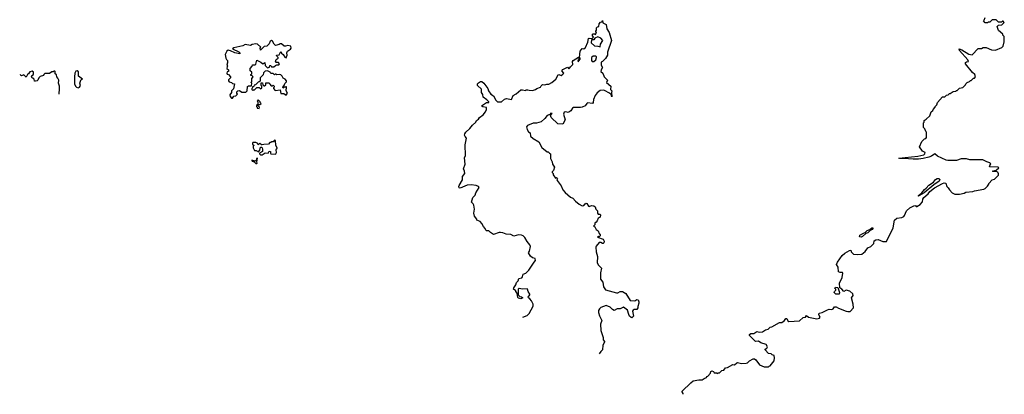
# Model space of a CAD drawing. Extents: x 2029662 to 2246637, y 225654 to 401419.
# Tile 36 of 256: x 2139553 to 2152230, y 238095 to 242910. Entities that reach past the tile are written whole.
import ezdxf

# ---------------------------------------------------------------- set-up
doc = ezdxf.new("R2010")
doc.units = 0

msp = doc.modelspace()

# ---------------------------------------------------------------- linework, layer by layer
at = {"layer": '0CON20XD'}
for points in [[(2146030, 239088), (2146085, 239108), (2146112, 239135), (2146162, 239228), (2146162, 239255), (2146142, 239295), (2146123, 239323), (2146102, 239335), (2146100, 239345), (2146123, 239375), (2146123, 239383), (2146098, 239415), (2146092, 239445), (2146085, 239450), (2146025, 239448), (2145985, 239457), (2145970, 239445), (2145972, 239372), (2145993, 239353), (2146015, 239348), (2146030, 239335), (2146005, 239320), (2145975, 239330), (2145965, 239340), (2145960, 239395), (2145940, 239415), (2145940, 239425), (2145912, 239445), (2145913, 239465), (2145939, 239501), (2145948, 239532), (2145971, 239555), (2145980, 239585), (2146016, 239594), (2146026, 239605), (2146035, 239638), (2146069, 239651), (2146108, 239692), (2146175, 239792), (2146196, 239815), (2146189, 239839), (2146155, 239850), (2146130, 239870), (2146102, 239912), (2146118, 239935), (2146129, 239995), (2146121, 240015), (2146087, 240057), (2146055, 240110), (2146035, 240132), (2146015, 240141), (2145975, 240146), (2145945, 240138), (2145915, 240129), (2145875, 240149), (2145815, 240152), (2145775, 240170), (2145745, 240176), (2145725, 240174), (2145655, 240147), (2145614, 240174), (2145595, 240198), (2145565, 240198), (2145554, 240204), (2145548, 240228), (2145525, 240250), (2145505, 240290), (2145480, 240315), (2145440, 240335), (2145440, 240345), (2145410, 240385), (2145400, 240425), (2145408, 240475), (2145398, 240525), (2145390, 240545), (2145370, 240565), (2145387, 240625), (2145416, 240654), (2145424, 240686), (2145468, 240755), (2145462, 240765), (2145428, 240778), (2145365, 240788), (2145315, 240784), (2145225, 240746), (2145210, 240750), (2145206, 240765), (2145210, 240780), (2145255, 240850), (2145253, 240895), (2145284, 240935), (2145281, 240965), (2145268, 240995), (2145287, 241055), (2145280, 241135), (2145294, 241166), (2145288, 241302), (2145306, 241386), (2145287, 241407), (2145280, 241425), (2145283, 241445), (2145298, 241465), (2145349, 241511), (2145382, 241555), (2145426, 241594), (2145435, 241613), (2145459, 241631), (2145472, 241655), (2145521, 241689), (2145552, 241728), (2145563, 241755), (2145565, 241780), (2145515, 241789), (2145498, 241805), (2145565, 241848), (2145585, 241844), (2145592, 241848), (2145592, 241855), (2145569, 241879), (2145522, 241915), (2145517, 241947), (2145499, 241975), (2145497, 242017), (2145449, 242065), (2145449, 242085), (2145460, 242100), (2145485, 242118), (2145504, 242116), (2145529, 242095), (2145579, 242025), (2145589, 241995), (2145619, 241955), (2145652, 241932), (2145684, 241875), (2145705, 241854), (2145756, 241854), (2145795, 241887), (2145822, 241898), (2145886, 241884), (2145905, 241938), (2145944, 241956), (2146005, 242008), (2146025, 242010), (2146065, 242002), (2146075, 242010), (2146095, 242010), (2146113, 242003), (2146155, 242002), (2146195, 242012), (2146213, 242027), (2146260, 242045), (2146265, 242060), (2146283, 242077), (2146315, 242072), (2146338, 242082), (2146365, 242082), (2146405, 242102), (2146456, 242144), (2146485, 242200), (2146496, 242204), (2146526, 242194), (2146548, 242212), (2146557, 242225), (2146534, 242255), (2146545, 242270), (2146605, 242298), (2146625, 242280), (2146635, 242290), (2146644, 242306), (2146673, 242335), (2146671, 242375), (2146678, 242385), (2146748, 242428), (2146750, 242395), (2146740, 242385), (2146745, 242370), (2146770, 242405), (2146770, 242415), (2146760, 242425), (2146769, 242505), (2146795, 242538), (2146815, 242537), (2146838, 242552), (2146869, 242621), (2146875, 242668), (2146885, 242672), (2146925, 242670), (2146940, 242685), (2146923, 242713), (2146935, 242730), (2146955, 242730), (2146968, 242722), (2146970, 242735), (2146980, 242745), (2146970, 242755), (2146970, 242765), (2146980, 242775), (2146980, 242805), (2146992, 242818), (2147008, 242822), (2147012, 242858), (2147032, 242878), (2147048, 242882), (2147055, 242900), (2147062, 242872), (2147105, 242850), (2147112, 242795), (2147142, 242745), (2147172, 242645), (2147120, 242495), (2147123, 242455), (2147095, 242412), (2147056, 242374), (2147040, 242365), (2147038, 242325), (2147058, 242295), (2147039, 242265), (2147036, 242246), (2147061, 242225), (2147076, 242176), (2147122, 242135), (2147108, 242105), (2147166, 242055), (2147160, 242015), (2147178, 241995), (2147172, 241975), (2147175, 241920), (2147168, 241948), (2147148, 241968), (2147082, 242002), (2147065, 242006), (2147025, 242001), (2146988, 241972), (2146962, 241938), (2146939, 241885), (2146936, 241845), (2146927, 241835), (2146865, 241840), (2146853, 241835), (2146832, 241805), (2146795, 241787), (2146775, 241782), (2146685, 241780), (2146669, 241771), (2146651, 241739), (2146625, 241720), (2146615, 241716), (2146585, 241727), (2146565, 241721), (2146553, 241695), (2146577, 241623), (2146545, 241569), (2146482, 241572), (2146396, 241655), (2146388, 241682), (2146407, 241705), (2146393, 241707), (2146380, 241690), (2146345, 241680), (2146315, 241641), (2146265, 241596), (2146208, 241582), (2146165, 241582), (2146089, 241551), (2146080, 241535), (2146085, 241500), (2146105, 241470), (2146127, 241457), (2146130, 241415), (2146165, 241382), (2146239, 241339), (2146275, 241268), (2146345, 241210), (2146355, 241210), (2146373, 241193), (2146388, 241188), (2146388, 241125), (2146408, 241085), (2146413, 241053), (2146439, 241015), (2146427, 240973), (2146410, 240955), (2146410, 240945), (2146420, 240935), (2146420, 240915), (2146452, 240872), (2146465, 240880), (2146478, 240868), (2146470, 240855), (2146472, 240842), (2146524, 240774), (2146545, 240722), (2146575, 240688), (2146645, 240630), (2146675, 240618), (2146707, 240577), (2146755, 240538), (2146795, 240518), (2146815, 240520), (2146833, 240545), (2146845, 240550), (2146856, 240546), (2146875, 240513), (2146885, 240510), (2146915, 240520), (2146945, 240516), (2146961, 240505), (2146970, 240475), (2146992, 240452), (2146992, 240422), (2147002, 240412), (2147025, 240410), (2147033, 240403), (2147028, 240372), (2147001, 240359), (2146990, 240325), (2146973, 240307), (2146960, 240295), (2146958, 240272), (2146942, 240255), (2146958, 240248), (2146975, 240212), (2147000, 240195), (2147012, 240162), (2147028, 240145), (2147027, 240133), (2147015, 240120), (2147004, 240126), (2146993, 240115), (2147065, 240090), (2147076, 240065), (2147075, 240040), (2147067, 240033), (2147055, 240033), (2147036, 240046), (2147014, 240046), (2146975, 240001), (2146969, 239985), (2146976, 239926), (2146993, 239865), (2146988, 239785), (2147004, 239755), (2147045, 239715), (2147030, 239655), (2147031, 239575), (2147063, 239535), (2147070, 239475), (2147095, 239439), (2147235, 239399), (2147255, 239401), (2147285, 239418), (2147315, 239416), (2147359, 239389), (2147415, 239300), (2147473, 239297), (2147498, 239312), (2147515, 239310), (2147526, 239285), (2147526, 239265), (2147512, 239225), (2147512, 239205), (2147500, 239185), (2147465, 239183), (2147450, 239175), (2147444, 239164), (2147455, 239100), (2147435, 239080), (2147425, 239082), (2147405, 239098), (2147395, 239120), (2147377, 239175), (2147325, 239217), (2147285, 239194), (2147245, 239192), (2147205, 239174), (2147185, 239184), (2147157, 239215), (2147105, 239236), (2147035, 239210), (2147019, 239195), (2147007, 239173), (2147004, 239145), (2147018, 239105), (2147050, 239045), (2147029, 238995), (2147034, 238915), (2147064, 238825), (2147064, 238795), (2147083, 238775), (2147084, 238765), (2147063, 238725), (2147056, 238665), (2147034, 238645), (2147015, 238614)], [(2148096, 238095), (2148097, 238105), (2148082, 238125), (2148082, 238135), (2148195, 238242), (2148225, 238268), (2148295, 238280), (2148339, 238281), (2148365, 238300), (2148395, 238310), (2148400, 238325), (2148415, 238330), (2148448, 238365), (2148453, 238387), (2148463, 238397), (2148485, 238390), (2148495, 238370), (2148525, 238370), (2148535, 238362), (2148545, 238370), (2148565, 238370), (2148595, 238400), (2148620, 238405), (2148640, 238435), (2148665, 238440), (2148735, 238480), (2148757, 238473), (2148785, 238500), (2148795, 238502), (2148845, 238490), (2148906, 238494), (2148925, 238500), (2148950, 238525), (2148998, 238552), (2149012, 238552), (2149029, 238539), (2149080, 238475), (2149138, 238448), (2149195, 238450), (2149202, 238458), (2149215, 238460), (2149266, 238524), (2149273, 238565), (2149268, 238595), (2149243, 238603), (2149227, 238617), (2149195, 238620), (2149150, 238665), (2149150, 238675), (2149172, 238688), (2149181, 238705), (2149164, 238734), (2149096, 238756), (2149066, 238776), (2149025, 238774), (2148951, 238851), (2148948, 238865), (2148965, 238876), (2149004, 238876), (2149045, 238901), (2149075, 238894), (2149115, 238896), (2149155, 238923), (2149188, 238932), (2149215, 238957), (2149238, 238962), (2149335, 239018), (2149365, 239018), (2149398, 239042), (2149415, 239070), (2149428, 239068), (2149441, 239041), (2149455, 239030), (2149595, 239040), (2149639, 239081), (2149672, 239088), (2149685, 239107), (2149708, 239088), (2149816, 239064), (2149850, 239075), (2149860, 239085), (2149840, 239115), (2149845, 239138), (2149885, 239147), (2149955, 239182), (2149975, 239188), (2150010, 239185), (2150028, 239195), (2150045, 239220), (2150065, 239220), (2150095, 239202), (2150195, 239163), (2150215, 239158), (2150245, 239160), (2150288, 239205), (2150282, 239255), (2150263, 239335), (2150286, 239366), (2150278, 239385), (2150241, 239421), (2150195, 239433), (2150165, 239418), (2150140, 239445), (2150112, 239462), (2150108, 239522), (2150141, 239595), (2150151, 239651), (2150145, 239662), (2150115, 239660), (2150095, 239670), (2150089, 239729), (2150068, 239765), (2150081, 239795), (2150141, 239879), (2150175, 239908), (2150235, 239943), (2150256, 239946), (2150258, 239925), (2150288, 239898), (2150345, 239890), (2150395, 239897), (2150440, 239930), (2150475, 239978), (2150510, 239995), (2150550, 240035), (2150553, 240067), (2150575, 240082), (2150605, 240083), (2150665, 240057), (2150715, 240058), (2150797, 240233), (2150818, 240335), (2150845, 240357), (2150912, 240368), (2150935, 240380), (2150947, 240393), (2150972, 240455), (2151015, 240490), (2151065, 240518), (2151085, 240520), (2151095, 240510), (2151105, 240510), (2151146, 240534), (2151175, 240570), (2151180, 240605), (2151192, 240625), (2151248, 240672), (2151270, 240700), (2151332, 240748), (2151434, 240806), (2151455, 240814), (2151478, 240808), (2151492, 240765), (2151509, 240749), (2151524, 240724), (2151560, 240685), (2151595, 240668), (2151652, 240668), (2151715, 240682), (2151735, 240692), (2151825, 240702), (2151848, 240712), (2151967, 240733), (2151985, 240740), (2152012, 240772), (2152030, 240795), (2152030, 240805), (2152075, 240850), (2152105, 240860), (2152157, 240913), (2152157, 240927), (2152145, 240950), (2152125, 240960), (2152085, 240960), (2152080, 240965), (2152125, 240978), (2152160, 241005), (2152146, 241016), (2152045, 241020), (2152040, 241025), (2152043, 241037), (2152058, 241058), (2152045, 241070), (2152003, 241083), (2151955, 241108), (2151785, 241108), (2151745, 241122), (2151675, 241122), (2151615, 241102), (2151505, 241100), (2151480, 241105), (2151370, 241155), (2151335, 241187), (2151293, 241157), (2151258, 241142), (2151185, 241125), (2151125, 241118), (2151055, 241118), (2150935, 241128), (2150885, 241125), (2150872, 241132), (2151115, 241155), (2151195, 241174), (2151207, 241185), (2151210, 241205), (2151175, 241220), (2151140, 241275), (2151170, 241345), (2151202, 241378), (2151218, 241382), (2151230, 241395), (2151230, 241465), (2151220, 241475), (2151208, 241508), (2151190, 241525), (2151190, 241585), (2151200, 241595), (2151200, 241615), (2151225, 241630), (2151270, 241675), (2151290, 241725), (2151310, 241745), (2151312, 241758), (2151340, 241785), (2151340, 241795), (2151360, 241815), (2151370, 241845), (2151435, 241920), (2151465, 241920), (2151485, 241940), (2151507, 241943), (2151525, 241960), (2151535, 241960), (2151573, 241987), (2151605, 241990), (2151615, 242000), (2151625, 242000), (2151655, 242030), (2151695, 242040), (2151730, 242075), (2151733, 242087), (2151750, 242105), (2151780, 242115), (2151795, 242130), (2151805, 242130), (2151832, 242158), (2151845, 242160), (2151860, 242175), (2151850, 242205), (2151821, 242231), (2151730, 242345), (2151732, 242358), (2151745, 242370), (2151770, 242375), (2151762, 242395), (2151655, 242515), (2151650, 242535), (2151684, 242525), (2151775, 242467), (2151815, 242460), (2151895, 242540), (2151935, 242540), (2151958, 242552), (2151995, 242552), (2152063, 242523), (2152115, 242518), (2152200, 242555), (2152215, 242570), (2152230, 242625), (2152230, 242695), (2152213, 242713), (2152210, 242725), (2152155, 242770), (2152140, 242825), (2152155, 242840), (2152197, 242843), (2152230, 242875), (2152215, 242890), (2152205, 242890), (2152195, 242880), (2152155, 242880), (2152150, 242885), (2152125, 242910), (2152075, 242910), (2152045, 242880), (2152025, 242880), (2152015, 242870), (2151985, 242870), (2151960, 242895), (2151970, 242905), (2151982, 242938)], [(2142295, 241900), (2142312, 241928), (2142337, 241933), (2142358, 241952), (2142350, 241965), (2142350, 241985), (2142362, 241998), (2142385, 242000), (2142415, 241980), (2142465, 241980), (2142480, 241995), (2142485, 242050), (2142498, 242062), (2142538, 242062), (2142540, 242095), (2142530, 242105), (2142540, 242115), (2142540, 242155), (2142560, 242175), (2142548, 242188), (2142530, 242195), (2142530, 242205), (2142540, 242215), (2142540, 242235), (2142520, 242255), (2142520, 242285), (2142548, 242312), (2142552, 242328), (2142585, 242330), (2142595, 242340), (2142605, 242390), (2142656, 242366), (2142685, 242342), (2142708, 242358), (2142713, 242323), (2142745, 242290), (2142768, 242302), (2142775, 242320), (2142785, 242320), (2142793, 242303), (2142825, 242303), (2142845, 242322), (2142865, 242332), (2142888, 242332), (2142898, 242345), (2142885, 242360), (2142855, 242360), (2142848, 242368), (2142853, 242397), (2142880, 242415), (2142880, 242425), (2142862, 242442), (2142860, 242455), (2142895, 242460), (2142915, 242500), (2142922, 242482), (2142945, 242462), (2142965, 242428), (2142982, 242418), (2142998, 242455), (2142993, 242485), (2143002, 242505), (2143039, 242531), (2143050, 242545), (2143045, 242570), (2143005, 242578), (2142975, 242568), (2142958, 242568), (2142925, 242600), (2142905, 242600), (2142895, 242590), (2142845, 242580), (2142828, 242595), (2142807, 242635), (2142795, 242641), (2142776, 242634), (2142765, 242600), (2142735, 242568), (2142700, 242565), (2142655, 242520), (2142650, 242545), (2142658, 242558), (2142614, 242594), (2142595, 242601), (2142548, 242592), (2142525, 242580), (2142455, 242590), (2142424, 242576), (2142311, 242549), (2142293, 242535), (2142376, 242496), (2142388, 242485), (2142388, 242472), (2142324, 242484), (2142265, 242512), (2142235, 242517), (2142218, 242505), (2142200, 242465), (2142206, 242416), (2142215, 242398), (2142230, 242385), (2142230, 242355), (2142220, 242345), (2142230, 242315), (2142223, 242307), (2142220, 242285), (2142240, 242265), (2142240, 242245), (2142225, 242240), (2142220, 242225), (2142225, 242210), (2142240, 242205), (2142268, 242175), (2142267, 242163), (2142243, 242137), (2142243, 242123), (2142252, 242112), (2142282, 242102), (2142295, 242090), (2142320, 242085), (2142307, 242023), (2142282, 241998), (2142280, 241975), (2142260, 241945), (2142262, 241922), (2142282, 241902), (2142295, 241900)], [(2147025, 242560), (2147032, 242595), (2147060, 242645), (2147035, 242672), (2146995, 242688), (2146960, 242675), (2146945, 242652), (2146915, 242650), (2146912, 242615), (2146953, 242573), (2146995, 242570), (2147025, 242560)], [(2146945, 242373), (2146971, 242395), (2146980, 242425), (2146980, 242435), (2146972, 242442), (2146935, 242441), (2146913, 242425), (2146914, 242385), (2146925, 242373), (2146945, 242373)], [(2140063, 241954), (2140064, 242025), (2140064, 242055), (2140054, 242095), (2140057, 242135), (2140045, 242160), (2140030, 242175), (2140025, 242200), (2140010, 242215), (2140010, 242245), (2140005, 242250), (2139995, 242250), (2139985, 242240), (2139965, 242240), (2139935, 242220), (2139875, 242220), (2139862, 242208), (2139858, 242192), (2139815, 242180), (2139800, 242165), (2139788, 242132), (2139777, 242123), (2139755, 242120), (2139742, 242122), (2139738, 242148), (2139725, 242160), (2139715, 242160), (2139703, 242183), (2139710, 242195), (2139732, 242208), (2139732, 242235), (2139715, 242247), (2139685, 242240), (2139666, 242214), (2139652, 242205), (2139635, 242170), (2139605, 242200), (2139575, 242190), (2139565, 242200), (2139553, 242199)], [(2140305, 242036), (2140325, 242042), (2140338, 242065), (2140328, 242095), (2140335, 242120), (2140345, 242140), (2140360, 242145), (2140310, 242185), (2140312, 242242), (2140295, 242252), (2140275, 242247), (2140262, 242225), (2140257, 242175), (2140259, 242085), (2140271, 242055), (2140283, 242045), (2140305, 242036)], [(2142985, 241940), (2143000, 241965), (2142982, 241995), (2142990, 242045), (2142985, 242050), (2142978, 242042), (2142958, 242042), (2142945, 242030), (2142940, 242045), (2142957, 242063), (2142965, 242090), (2142988, 242112), (2142986, 242126), (2142970, 242145), (2142945, 242160), (2142933, 242185), (2142915, 242203), (2142897, 242207), (2142865, 242200), (2142855, 242210), (2142845, 242210), (2142833, 242203), (2142815, 242220), (2142785, 242220), (2142776, 242236), (2142745, 242252), (2142715, 242250), (2142692, 242228), (2142688, 242202), (2142650, 242165), (2142648, 242122), (2142635, 242110), (2142622, 242108), (2142588, 242072), (2142572, 242068), (2142568, 242052), (2142552, 242048), (2142550, 242035), (2142540, 242025), (2142542, 242012), (2142555, 242000), (2142565, 242010), (2142575, 242010), (2142605, 242040), (2142635, 242040), (2142655, 242020), (2142670, 242035), (2142670, 242055), (2142660, 242065), (2142662, 242098), (2142678, 242098), (2142682, 242072), (2142695, 242060), (2142705, 242060), (2142720, 242075), (2142722, 242098), (2142765, 242100), (2142772, 242082), (2142792, 242062), (2142805, 242060), (2142815, 242070), (2142828, 242058), (2142830, 242045), (2142820, 242035), (2142820, 242025), (2142842, 242002), (2142905, 242010), (2142915, 241960), (2142955, 241960), (2142985, 241940)], [(2142635, 241770), (2142640, 241785), (2142622, 241802), (2142620, 241820), (2142645, 241820), (2142660, 241835), (2142650, 241845), (2142650, 241855), (2142625, 241880), (2142610, 241865), (2142620, 241855), (2142620, 241820), (2142602, 241808), (2142600, 241795), (2142610, 241785), (2142612, 241772), (2142635, 241770)], [(2142653, 241173), (2142675, 241174), (2142713, 241197), (2142750, 241195), (2142765, 241220), (2142780, 241215), (2142780, 241195), (2142788, 241188), (2142845, 241180), (2142850, 241185), (2142858, 241205), (2142853, 241237), (2142860, 241250), (2142870, 241255), (2142870, 241265), (2142850, 241295), (2142848, 241358), (2142835, 241360), (2142815, 241340), (2142795, 241340), (2142785, 241330), (2142775, 241330), (2142755, 241310), (2142695, 241308), (2142675, 241300), (2142665, 241300), (2142645, 241318), (2142625, 241300), (2142618, 241318), (2142595, 241332), (2142555, 241330), (2142550, 241325), (2142552, 241312), (2142570, 241295), (2142560, 241285), (2142558, 241265), (2142578, 241228), (2142597, 241227), (2142627, 241213), (2142646, 241234), (2142655, 241270), (2142665, 241272), (2142675, 241262), (2142681, 241245), (2142678, 241215), (2142642, 241195), (2142642, 241185), (2142653, 241173)], [(2142605, 241060), (2142610, 241065), (2142608, 241085), (2142615, 241130), (2142602, 241125), (2142598, 241102), (2142585, 241090), (2142540, 241105), (2142545, 241090), (2142572, 241082), (2142595, 241060), (2142605, 241060)], [(2151135, 240643), (2151120, 240645), (2151167, 240683), (2151202, 240728), (2151226, 240744), (2151260, 240785), (2151318, 240822), (2151342, 240858), (2151365, 240870), (2151385, 240870), (2151398, 240858), (2151392, 240835), (2151323, 240787), (2151197, 240683), (2151138, 240652), (2151135, 240643)], [(2150385, 240116), (2150370, 240120), (2150367, 240125), (2150371, 240139), (2150415, 240168), (2150437, 240173), (2150465, 240201), (2150498, 240212), (2150524, 240236), (2150536, 240235), (2150539, 240225), (2150530, 240215), (2150501, 240199), (2150475, 240172), (2150446, 240164), (2150405, 240124), (2150385, 240116)], [(2150105, 239380), (2150063, 239383), (2150040, 239405), (2150042, 239418), (2150060, 239435), (2150060, 239445), (2150050, 239455), (2150055, 239470), (2150088, 239468), (2150110, 239405), (2150105, 239380)]]:
    msp.add_lwpolyline(points, dxfattribs=at)

doc.saveas('drawing.dxf')
